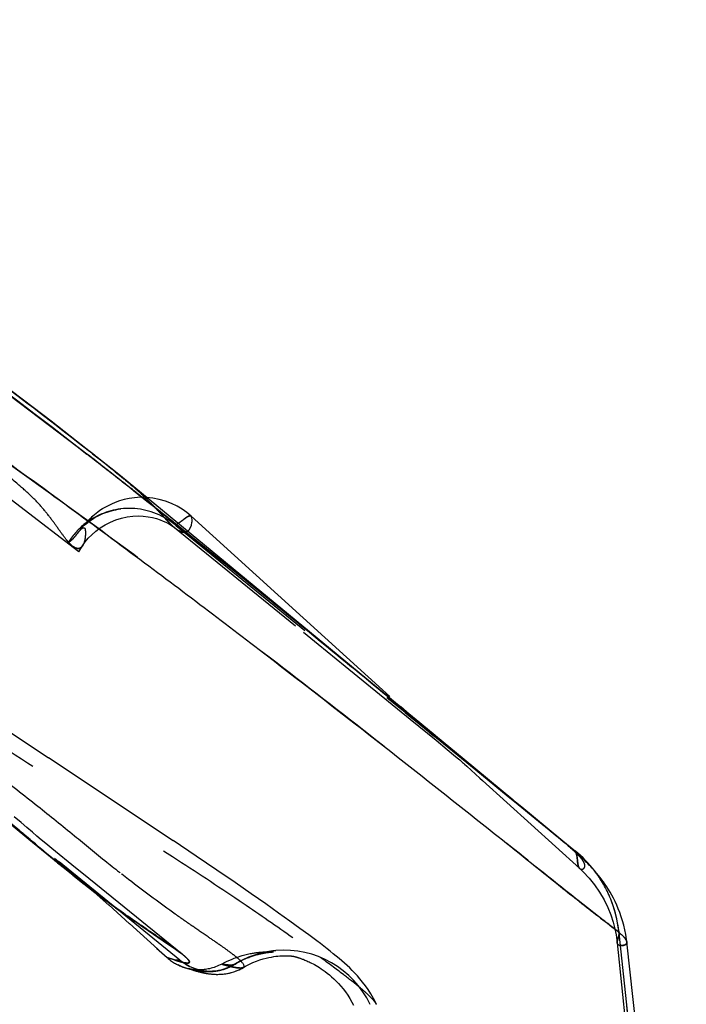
# Model space of a CAD drawing. Header units: millimetres. Extents: x 293 to 707, y 202 to 741.
# Tile 13 of 15: x 676 to 704, y 490 to 531. Entities that reach past the tile are written whole.
import ezdxf

# ---------------------------------------------------------------- set-up
doc = ezdxf.new("R2010")
doc.units = ezdxf.units.MM
doc.header["$LTSCALE"] = 65.185185
doc.linetypes.add('HIDDEN', pattern=[0.2, 0.1, -0.1])
doc.layers.add('KONST.EL_MIT_GEO', color=7, linetype='CONTINUOUS')

msp = doc.modelspace()

# ---------------------------------------------------------------- linework, layer by layer
at = {"layer": 'KONST.EL_MIT_GEO', "color": 7, "linetype": 'Continuous'}
for p, q in [((676.022, 515.415), (674.773, 516.354)), ((677.175, 514.533), (676.022, 515.415)), ((678.241, 513.705), (677.175, 514.533)), ((678.776, 513.283), (678.805, 513.261)), ((679.649, 512.4), (678.673, 513.159)), ((681.04, 511.306), (679.649, 512.4)), ((694.467, 500.367), (680.075, 512.245)), ((680.141, 512.014), (680.167, 511.994)), ((682.375, 510.247), (681.04, 511.306)), ((681.174, 511.344), (681.166, 511.344)), ((681.705, 511.264), (681.437, 511.316)), ((683.036, 510.558), (682.858, 510.707)), ((691.355, 503.016), (683.036, 510.558)), ((684.273, 508.724), (682.375, 510.247)), ((686.612, 506.827), (684.273, 508.724)), ((690.193, 503.894), (686.612, 506.827)), ((692.326, 502.136), (691.802, 502.611)), ((696.508, 498.677), (694.467, 500.367)), ((694.972, 499.949), (696.508, 498.677)), ((696.508, 498.677), (696.877, 498.372)), ((698.514, 497.02), (696.877, 498.372)), ((697.581, 497.791), (699.12, 496.535)), ((698.744, 496.827), (698.514, 497.02)), ((698.883, 496.71), (698.744, 496.827)), ((699.142, 496.486), (699.12, 496.535)), ((703.744, 470.753), (701.273, 492.735))]:
    msp.add_line(p, q, dxfattribs=at)
at = {"layer": 'KONST.EL_MIT_GEO', "color": 8, "linetype": 'HIDDEN'}
for p, q in [((678.782, 513.279), (678.773, 513.286)), ((678.802, 513.263), (678.782, 513.279)), ((678.708, 513.132), (678.701, 513.137)), ((679.649, 512.4), (679.536, 512.487)), ((680.788, 511.503), (681.04, 511.306)), ((679.795, 510.811), (679.888, 510.831)), ((679.888, 510.831), (679.989, 510.848)), ((679.982, 510.847), (680.089, 510.862)), ((680.076, 510.86), (680.089, 510.862)), ((681.524, 510.922), (681.52, 510.926)), ((681.52, 510.926), (681.524, 510.923)), ((678.869, 510.516), (678.819, 510.469)), ((679.341, 510.668), (679.428, 510.702)), ((679.428, 510.702), (679.517, 510.733)), ((679.517, 510.733), (679.608, 510.762)), ((683.03, 510.562), (683.036, 510.558)), ((683.036, 510.558), (683.048, 510.543)), ((678.406, 510.018), (678.406, 510.018)), ((678.409, 510.022), (678.408, 510.02)), ((678.48, 510.106), (678.409, 510.022)), ((678.499, 510.129), (678.48, 510.106)), ((682.293, 510.306), (682.375, 510.247)), ((682.339, 510.079), (687.734, 505.706)), ((682.405, 510.221), (682.348, 510.209)), ((682.348, 510.209), (682.354, 510.21)), ((682.348, 510.209), (682.407, 510.161)), ((682.354, 510.21), (682.405, 510.221)), ((682.375, 510.247), (682.369, 510.252)), ((682.407, 510.221), (682.377, 510.245)), ((682.435, 510.199), (682.407, 510.221)), ((682.407, 510.161), (682.744, 509.886)), ((682.44, 510.195), (682.435, 510.199)), ((682.818, 509.892), (682.44, 510.195)), ((682.744, 509.886), (691.227, 502.972)), ((677.876, 509.425), (677.912, 509.482)), ((678.33, 509.072), (678.493, 509.32)), ((683.762, 509.129), (684.273, 508.724)), ((684.273, 508.724), (684.267, 508.729)), ((688.222, 505.512), (685.341, 507.853)), ((686.612, 506.827), (686.607, 506.831)), ((687.734, 505.706), (688.358, 505.199)), ((688.358, 505.199), (689.482, 504.286)), ((689.482, 504.286), (692.21, 502.064)), ((691.319, 502.967), (690.722, 503.459)), ((691.227, 502.972), (691.282, 502.927)), ((692.025, 502.385), (691.319, 502.967)), ((691.282, 502.927), (691.992, 502.348)), ((691.992, 502.348), (692.587, 501.861)), ((692.001, 502.341), (692.322, 502.079)), ((692.034, 502.378), (692.025, 502.385)), ((692.126, 502.302), (692.034, 502.378)), ((692.319, 502.142), (692.126, 502.302)), ((692.33, 502.134), (692.319, 502.142)), ((692.326, 502.136), (692.958, 501.566)), ((692.353, 502.114), (692.33, 502.134)), ((692.21, 502.064), (693.289, 501.178)), ((692.322, 502.079), (692.34, 502.064)), ((692.34, 502.064), (692.358, 502.049)), ((692.373, 502.098), (692.353, 502.114)), ((692.358, 502.049), (693.024, 501.506)), ((693.248, 501.375), (692.373, 502.098)), ((692.587, 501.861), (692.841, 501.651)), ((677.066, 500.433), (675.465, 501.502)), ((692.841, 501.651), (692.995, 501.523)), ((693.156, 501.388), (692.859, 501.655)), ((692.995, 501.523), (693.104, 501.431)), ((693.024, 501.506), (693.222, 501.345)), ((693.104, 501.431), (693.167, 501.377)), ((693.207, 501.343), (693.156, 501.388)), ((693.167, 501.377), (693.201, 501.348)), ((693.201, 501.348), (693.214, 501.337)), ((693.215, 501.336), (693.207, 501.343)), ((693.222, 501.345), (694.954, 499.933)), ((693.259, 501.366), (693.248, 501.375)), ((693.289, 501.178), (693.753, 500.793)), ((693.753, 500.793), (694.018, 500.572)), ((694.018, 500.572), (694.177, 500.438)), ((682.568, 491.965), (672.207, 500.403)), ((682.286, 496.973), (677.06, 500.437)), ((694.177, 500.438), (694.278, 500.351)), ((694.278, 500.351), (694.351, 500.288)), ((694.351, 500.288), (694.397, 500.248)), ((694.397, 500.248), (694.432, 500.218)), ((694.432, 500.218), (694.473, 500.181)), ((694.473, 500.181), (694.578, 500.087)), ((694.578, 500.087), (694.942, 499.759)), ((694.942, 499.759), (695.125, 499.594)), ((694.954, 499.933), (696.308, 498.829)), ((695.779, 499.281), (694.972, 499.949)), ((695.125, 499.594), (695.239, 499.491)), ((695.239, 499.491), (699.303, 495.807)), ((696.505, 498.68), (695.779, 499.281)), ((696.308, 498.829), (696.502, 498.67)), ((674.421, 498.531), (676.246, 497.039)), ((696.502, 498.67), (696.874, 498.368)), ((696.51, 498.676), (696.505, 498.68)), ((696.597, 498.604), (696.51, 498.676)), ((696.664, 498.548), (696.597, 498.604)), ((696.875, 498.374), (696.664, 498.548)), ((696.874, 498.368), (697.115, 498.171)), ((696.878, 498.372), (696.875, 498.374)), ((696.914, 498.342), (696.875, 498.374)), ((696.943, 498.317), (696.914, 498.342)), ((697.186, 498.117), (696.943, 498.317)), ((697.07, 498.213), (696.944, 498.317)), ((697.115, 498.171), (697.581, 497.791)), ((697.221, 498.088), (697.186, 498.117)), ((697.468, 497.884), (697.221, 498.088)), ((675.92, 497.727), (675.631, 497.978)), ((676.159, 497.521), (675.92, 497.727)), ((697.513, 497.847), (697.468, 497.884)), ((697.537, 497.827), (697.51, 497.849)), ((697.584, 497.788), (697.513, 497.847)), ((697.717, 497.678), (697.584, 497.788)), ((676.39, 497.324), (676.159, 497.521)), ((676.58, 497.163), (676.39, 497.324)), ((676.205, 497.098), (676.312, 497.008)), ((676.246, 497.039), (677.681, 495.859)), ((676.762, 497.01), (676.58, 497.163)), ((676.953, 496.852), (676.762, 497.01)), ((677.207, 496.643), (676.953, 496.852)), ((683.251, 496.325), (682.282, 496.975)), ((678.203, 495.833), (677.207, 496.643)), ((699.12, 496.535), (699.124, 496.527)), ((699.124, 496.527), (699.142, 496.486)), ((699.142, 496.486), (699.15, 496.465)), ((699.15, 496.465), (699.142, 496.486)), ((677.311, 496.243), (677.741, 495.888)), ((677.504, 496.005), (677.554, 495.964)), ((677.601, 495.925), (677.526, 495.988)), ((677.554, 495.964), (677.598, 495.928)), ((684.11, 495.742), (683.251, 496.325)), ((677.599, 495.927), (678.093, 495.524)), ((677.681, 495.859), (677.601, 495.925)), ((677.602, 495.925), (677.635, 495.897)), ((677.635, 495.897), (677.681, 495.859)), ((677.681, 495.859), (677.717, 495.83)), ((677.717, 495.83), (677.73, 495.819)), ((677.741, 495.888), (677.963, 495.704)), ((677.963, 495.704), (677.971, 495.697)), ((677.971, 495.697), (678.001, 495.672)), ((678.002, 495.671), (678.008, 495.666)), ((678.008, 495.666), (678.015, 495.66)), ((678.015, 495.66), (678.031, 495.647)), ((678.031, 495.647), (678.037, 495.641)), ((678.037, 495.641), (678.053, 495.628)), ((678.053, 495.628), (678.167, 495.532)), ((678.072, 495.541), (678.115, 495.506)), ((678.091, 495.526), (678.555, 495.157)), ((678.169, 495.531), (678.268, 495.446)), ((678.53, 495.568), (678.203, 495.833)), ((682.676, 492.211), (678.53, 495.568)), ((684.874, 495.218), (684.11, 495.742)), ((699.286, 495.825), (699.303, 495.807)), ((699.303, 495.807), (699.303, 495.807)), ((699.303, 495.807), (699.307, 495.803)), ((699.307, 495.803), (699.303, 495.807)), ((678.266, 495.448), (678.368, 495.36)), ((678.365, 495.362), (678.491, 495.253)), ((678.491, 495.253), (678.677, 495.09)), ((678.549, 495.162), (679.012, 494.806)), ((685.553, 494.746), (684.874, 495.218)), ((678.677, 495.09), (678.984, 494.818)), ((678.981, 494.822), (679.595, 494.274)), ((679.006, 494.81), (679.456, 494.474)), ((686.157, 494.323), (685.553, 494.746)), ((679.449, 494.478), (679.882, 494.162)), ((686.694, 493.944), (686.157, 494.323)), ((700.599, 494.526), (700.599, 494.526)), ((700.65, 494.393), (700.599, 494.526)), ((679.587, 494.281), (680.459, 493.497)), ((679.882, 494.162), (680.288, 493.872)), ((687.169, 493.604), (686.694, 493.944)), ((680.451, 493.504), (681.64, 492.431)), ((680.662, 493.61), (681.016, 493.365)), ((687.59, 493.299), (687.169, 493.604)), ((681.011, 493.367), (682.095, 492.629)), ((700.937, 493.212), (700.908, 493.412)), ((700.933, 493.181), (700.94, 493.111)), ((700.933, 493.181), (700.935, 493.174)), ((700.948, 493.112), (700.933, 493.181)), ((700.936, 493.171), (700.94, 493.156)), ((700.948, 493.112), (700.937, 493.212)), ((700.94, 493.156), (700.943, 493.147)), ((700.94, 493.111), (700.982, 492.711)), ((700.946, 493.128), (700.948, 493.112)), ((703.315, 470.625), (700.948, 493.112)), ((701.191, 493.241), (701.191, 493.242)), ((700.875, 492.7), (703.135, 470.667)), ((700.982, 492.711), (703.259, 470.996)), ((701.273, 492.735), (701.273, 492.739)), ((681.587, 492.479), (682.034, 492.075)), ((682.636, 492.243), (682.67, 492.216)), ((686.099, 492.302), (686.061, 492.3)), ((686.133, 492.304), (686.099, 492.302)), ((686.165, 492.306), (686.133, 492.304)), ((686.196, 492.307), (686.165, 492.306)), ((686.237, 492.309), (686.196, 492.307)), ((686.275, 492.31), (686.237, 492.309)), ((686.32, 492.311), (686.275, 492.31)), ((686.387, 492.312), (686.32, 492.311)), ((686.463, 492.314), (686.387, 492.312)), ((686.44, 492.312), (686.457, 492.313)), ((686.476, 492.314), (686.467, 492.314)), ((686.475, 492.314), (686.478, 492.314)), ((686.479, 492.314), (686.48, 492.314)), ((686.48, 492.314), (686.479, 492.314)), ((700.994, 492.584), (701.003, 492.583)), ((682.027, 492.081), (682.39, 491.964)), ((682.338, 491.981), (682.027, 492.081)), ((682.337, 491.982), (682.027, 492.081)), ((682.027, 492.081), (682.032, 492.078)), ((682.032, 492.078), (682.337, 491.981)), ((682.368, 491.971), (682.337, 491.982)), ((682.568, 491.965), (682.338, 491.981)), ((682.672, 492.215), (682.676, 492.211)), ((682.676, 492.211), (682.688, 492.202)), ((682.719, 491.87), (682.681, 491.879)), ((682.786, 491.81), (682.686, 491.875)), ((682.688, 492.202), (682.701, 492.191)), ((682.768, 491.861), (682.719, 491.87)), ((685.451, 492.088), (685.498, 492.106)), ((685.473, 491.798), (685.625, 491.867)), ((685.498, 492.106), (685.544, 492.123)), ((685.773, 491.927), (685.914, 491.978)), ((686.291, 492.081), (686.399, 492.102)), ((686.588, 492.131), (686.67, 492.141)), ((687.318, 492.133), (687.32, 492.132)), ((687.322, 492.132), (687.324, 492.132)), ((687.325, 492.131), (687.326, 492.131)), ((687.327, 492.131), (687.328, 492.131)), ((687.328, 492.131), (687.329, 492.131)), ((687.329, 492.13), (687.33, 492.13)), ((687.33, 492.13), (687.33, 492.13)), ((687.33, 492.13), (687.331, 492.13)), ((687.331, 492.13), (687.332, 492.13)), ((687.333, 492.129), (687.336, 492.129)), ((687.338, 492.128), (687.346, 492.126)), ((687.346, 492.126), (687.357, 492.124)), ((687.357, 492.124), (687.371, 492.12)), ((687.371, 492.12), (687.388, 492.115)), ((682.553, 491.738), (682.485, 491.77)), ((682.485, 491.77), (682.492, 491.766)), ((682.541, 491.743), (682.564, 491.733)), ((682.603, 491.716), (682.62, 491.71)), ((682.701, 491.679), (682.717, 491.673)), ((682.713, 491.674), (682.727, 491.67)), ((682.727, 491.67), (682.741, 491.665)), ((682.752, 491.661), (682.761, 491.658)), ((682.764, 491.657), (682.78, 491.652)), ((682.885, 491.753), (682.781, 491.813)), ((682.789, 491.65), (683.033, 491.576)), ((682.975, 491.708), (682.879, 491.757)), ((682.894, 491.621), (682.943, 491.609)), ((682.899, 491.62), (682.895, 491.621)), ((682.907, 491.618), (682.902, 491.619)), ((682.915, 491.616), (682.909, 491.618)), ((682.925, 491.614), (682.918, 491.615)), ((682.934, 491.612), (682.925, 491.614)), ((682.944, 491.61), (682.935, 491.612)), ((682.943, 491.609), (682.982, 491.6)), ((682.955, 491.607), (682.946, 491.609)), ((682.965, 491.605), (682.955, 491.607)), ((682.977, 491.603), (682.965, 491.605)), ((682.969, 491.711), (682.975, 491.708)), ((682.989, 491.6), (682.977, 491.603)), ((682.982, 491.6), (683.011, 491.593)), ((683, 491.598), (682.984, 491.601)), ((682.99, 491.589), (683.132, 491.547)), ((683.013, 491.592), (683.047, 491.584)), ((683.047, 491.584), (683.075, 491.578)), ((683.078, 491.577), (683.103, 491.571)), ((683.102, 491.556), (683.164, 491.537)), ((683.103, 491.571), (683.128, 491.566)), ((683.128, 491.566), (683.151, 491.561)), ((683.146, 491.543), (683.21, 491.524)), ((683.151, 491.561), (683.178, 491.555)), ((683.176, 491.556), (683.197, 491.551)), ((683.187, 491.531), (683.223, 491.521)), ((683.197, 491.551), (683.215, 491.548)), ((683.215, 491.548), (683.234, 491.544)), ((683.223, 491.521), (683.261, 491.51)), ((683.234, 491.544), (683.247, 491.542)), ((683.247, 491.542), (683.27, 491.538)), ((683.252, 491.513), (683.287, 491.503)), ((683.261, 491.539), (683.283, 491.535)), ((683.283, 491.535), (683.299, 491.533)), ((683.283, 491.504), (683.315, 491.496)), ((683.299, 491.533), (683.315, 491.53)), ((683.315, 491.53), (683.331, 491.527)), ((683.315, 491.496), (683.349, 491.487)), ((683.331, 491.527), (683.35, 491.524)), ((683.344, 491.488), (683.374, 491.481)), ((683.35, 491.524), (683.369, 491.521)), ((683.364, 491.522), (683.381, 491.52)), ((683.374, 491.481), (683.397, 491.475)), ((683.381, 491.52), (683.399, 491.517)), ((683.389, 491.477), (683.421, 491.469)), ((683.399, 491.517), (683.419, 491.514)), ((683.419, 491.514), (683.437, 491.512)), ((683.421, 491.469), (683.454, 491.461)), ((683.429, 491.513), (683.45, 491.511)), ((683.45, 491.511), (683.467, 491.509)), ((683.45, 491.462), (683.478, 491.456)), ((683.461, 491.509), (683.483, 491.507)), ((683.471, 491.458), (683.507, 491.45)), ((683.477, 491.508), (683.499, 491.505)), ((683.492, 491.453), (683.525, 491.446)), ((683.494, 491.506), (683.517, 491.503)), ((683.51, 491.504), (683.529, 491.502)), ((683.525, 491.446), (683.544, 491.442)), ((683.538, 491.443), (683.563, 491.438)), ((683.554, 491.44), (683.583, 491.434)), ((683.57, 491.436), (683.603, 491.43)), ((683.593, 491.497), (683.611, 491.496)), ((683.607, 491.496), (683.626, 491.495)), ((683.621, 491.496), (683.641, 491.495)), ((683.622, 491.426), (683.64, 491.423)), ((683.635, 491.495), (683.657, 491.494)), ((683.646, 491.422), (683.678, 491.416)), ((683.65, 491.494), (683.665, 491.494)), ((683.657, 491.494), (683.681, 491.493)), ((683.668, 491.418), (683.698, 491.413)), ((683.674, 491.493), (683.698, 491.493)), ((683.691, 491.493), (683.715, 491.492)), ((683.692, 491.414), (683.716, 491.41)), ((683.709, 491.492), (683.732, 491.492)), ((683.719, 491.41), (683.74, 491.406)), ((683.728, 491.492), (683.748, 491.492)), ((683.741, 491.406), (683.768, 491.402)), ((683.762, 491.403), (683.795, 491.399)), ((683.829, 491.494), (683.857, 491.495)), ((683.851, 491.494), (683.88, 491.496)), ((683.88, 491.496), (683.904, 491.497)), ((683.921, 491.499), (683.953, 491.501)), ((683.945, 491.501), (683.978, 491.504)), ((683.97, 491.503), (684.004, 491.506)), ((684.326, 491.808), (684.316, 491.802)), ((684.66, 491.712), (684.325, 491.807)), ((684.681, 491.707), (684.66, 491.712)), ((684.689, 491.705), (684.681, 491.707)), ((684.725, 491.723), (684.76, 491.741)), ((684.756, 491.739), (684.79, 491.758)), ((684.786, 491.755), (684.82, 491.775)), ((684.817, 491.772), (684.856, 491.796)), ((684.851, 491.793), (684.875, 491.807)), ((684.857, 491.796), (684.862, 491.799)), ((684.862, 491.799), (684.867, 491.803)), ((684.923, 491.52), (685.045, 491.571)), ((685.045, 491.571), (685.166, 491.632)), ((685.223, 491.664), (685.223, 491.664)), ((685.318, 491.717), (685.473, 491.797)), ((683.785, 491.4), (683.809, 491.397)), ((683.795, 491.399), (683.834, 491.394)), ((683.824, 491.395), (683.859, 491.391)), ((689.769, 490.218), (689.84, 490.085))]:
    msp.add_line(p, q, dxfattribs=at)
at = {"layer": 'KONST.EL_MIT_GEO', "color": 7, "linetype": 'Continuous'}
for points in [[(680.075, 512.245), (679.677, 512.566), (678.241, 513.705)], [(682.858, 510.707), (682.663, 510.848), (682.446, 510.978), (682.211, 511.093), (681.964, 511.189), (681.704, 511.264), (681.436, 511.316), (681.173, 511.344), (681.166, 511.344)], [(701.273, 492.735), (701.26, 492.842), (701.229, 493.046), (701.191, 493.241), (701.147, 493.431), (701.096, 493.615), (701.04, 493.791), (700.981, 493.959), (700.918, 494.121), (700.852, 494.275), (700.784, 494.422), (700.714, 494.561), (700.643, 494.693), (700.573, 494.816), (700.503, 494.93), (700.433, 495.04), (700.363, 495.144), (700.293, 495.243), (700.223, 495.338), (700.154, 495.43), (700.085, 495.517), (700.017, 495.599), (699.951, 495.677), (699.887, 495.75), (699.824, 495.82), (699.762, 495.888), (699.7, 495.952), (699.639, 496.015), (699.578, 496.077), (699.517, 496.137), (699.456, 496.196), (699.395, 496.254), (699.333, 496.312), (699.27, 496.37), (699.208, 496.426), (699.144, 496.483), (699.08, 496.539), (699.016, 496.596), (698.883, 496.71)]]:
    msp.add_lwpolyline(points, dxfattribs=at)
at = {"layer": 'KONST.EL_MIT_GEO', "color": 8, "linetype": 'HIDDEN'}
for points in [[(681.166, 511.344), (680.918, 511.349), (680.67, 511.334), (680.439, 511.301), (680.228, 511.255), (680.033, 511.198), (679.856, 511.135), (679.698, 511.067), (679.557, 510.998), (679.431, 510.929), (679.319, 510.861)], [(680.033, 511.198), (679.856, 511.135), (679.699, 511.067)], [(681.166, 511.344), (680.918, 511.349), (680.671, 511.334), (680.44, 511.301)], [(679.32, 510.861), (679.221, 510.795), (679.133, 510.733), (679.055, 510.673), (678.987, 510.618), (678.925, 510.565), (678.869, 510.516)], [(679.608, 510.762), (679.701, 510.788), (679.795, 510.811)], [(678.406, 510.018), (678.41, 510.023), (678.419, 510.032), (678.433, 510.048), (678.456, 510.073), (678.487, 510.105), (678.522, 510.139), (678.562, 510.177), (678.606, 510.217), (678.655, 510.258), (678.706, 510.299), (678.761, 510.341), (678.82, 510.384), (678.883, 510.426), (678.95, 510.469), (679.02, 510.511), (679.096, 510.552), (679.175, 510.593), (679.257, 510.631), (679.341, 510.668)], [(678.493, 509.32), (678.606, 509.479), (678.733, 509.632), (678.88, 509.785), (679.047, 509.932), (679.231, 510.071), (679.436, 510.199), (679.659, 510.314), (679.889, 510.407), (680.123, 510.479)], [(678.819, 510.47), (678.774, 510.426), (678.732, 510.384), (678.694, 510.345), (678.658, 510.308), (678.626, 510.273), (678.596, 510.24), (678.569, 510.209), (678.543, 510.18), (678.52, 510.154), (678.499, 510.129)], [(680.123, 510.479), (680.36, 510.529), (680.593, 510.559), (680.817, 510.568), (681.032, 510.56), (681.233, 510.537), (681.417, 510.503), (681.585, 510.459), (681.736, 510.409), (681.869, 510.356), (681.984, 510.303), (682.084, 510.25), (682.169, 510.199), (682.239, 510.153), (682.296, 510.112), (682.34, 510.078)], [(699.303, 495.807), (699.453, 495.665), (699.696, 495.408), (699.921, 495.13), (700.135, 494.821), (700.326, 494.494), (700.481, 494.178)], [(700.794, 493.943), (700.748, 494.101), (700.7, 494.251), (700.65, 494.393)], [(679.876, 494.167), (680.282, 493.876), (680.667, 493.606)], [(700.481, 494.178), (700.605, 493.871), (700.705, 493.565), (700.779, 493.282), (700.829, 493.031), (700.863, 492.802), (700.875, 492.699)], [(700.908, 493.412), (700.874, 493.599), (700.836, 493.776), (700.794, 493.943)], [(690.795, 490.118), (690.78, 490.149), (690.67, 490.366), (690.557, 490.564), (690.442, 490.742), (690.329, 490.902), (690.216, 491.05), (690.105, 491.185), (689.997, 491.309), (689.889, 491.427), (689.781, 491.538), (689.673, 491.644), (689.565, 491.746), (689.454, 491.847), (689.342, 491.946), (689.227, 492.044), (689.11, 492.142), (688.989, 492.241), (688.863, 492.342), (688.732, 492.445), (688.595, 492.551), (688.45, 492.662), (688.297, 492.778), (688.135, 492.899), (687.964, 493.026), (687.59, 493.299)], [(682.095, 492.629), (682.281, 492.5), (682.433, 492.394)], [(682.433, 492.393), (682.552, 492.307), (682.636, 492.243)], [(685.716, 492.265), (685.678, 492.26), (685.639, 492.254), (685.597, 492.247), (685.553, 492.239), (685.505, 492.23), (685.456, 492.22), (685.402, 492.209), (685.346, 492.196), (685.286, 492.182), (685.222, 492.165), (685.153, 492.146)], [(685.999, 492.296), (685.977, 492.294), (685.953, 492.292), (685.928, 492.29), (685.902, 492.287), (685.875, 492.285), (685.846, 492.282), (685.816, 492.278), (685.784, 492.274), (685.751, 492.27), (685.716, 492.265)], [(685.761, 492.192), (685.801, 492.203), (685.841, 492.213), (685.88, 492.223), (685.918, 492.232), (685.955, 492.241), (685.991, 492.249), (686.026, 492.256), (686.06, 492.263), (686.094, 492.269), (686.126, 492.274), (686.158, 492.28), (686.189, 492.284), (686.218, 492.289), (686.247, 492.293), (686.276, 492.296), (686.303, 492.3), (686.328, 492.302), (686.35, 492.305), (686.37, 492.307), (686.388, 492.308), (686.404, 492.309), (686.418, 492.31), (686.43, 492.311), (686.44, 492.312)], [(686.061, 492.3), (686.041, 492.299), (685.999, 492.296)], [(686.457, 492.313), (686.468, 492.314), (686.472, 492.314)], [(682.034, 492.075), (682.081, 492.034), (682.126, 491.997), (682.171, 491.962), (682.216, 491.93), (682.259, 491.9), (682.302, 491.872), (682.342, 491.847)], [(682.342, 491.847), (682.382, 491.824), (682.419, 491.804), (682.453, 491.786), (682.485, 491.77), (682.515, 491.755)], [(682.689, 491.873), (682.597, 491.941), (682.568, 491.965)], [(685.153, 492.146), (685.08, 492.125), (685.002, 492.1), (684.918, 492.072), (684.83, 492.04), (684.736, 492.003), (684.636, 491.96), (684.531, 491.913), (684.421, 491.858), (684.326, 491.808)], [(684.875, 491.807), (684.931, 491.84), (684.987, 491.872)], [(684.987, 491.872), (685.043, 491.902), (685.097, 491.93)], [(685.097, 491.93), (685.15, 491.957), (685.203, 491.982), (685.254, 492.006), (685.305, 492.028), (685.355, 492.05), (685.403, 492.07), (685.451, 492.088)], [(685.544, 492.123), (685.589, 492.138), (685.633, 492.153)], [(685.625, 491.867), (685.773, 491.927), (685.914, 491.978), (686.048, 492.019), (686.174, 492.053), (686.291, 492.081), (686.399, 492.102), (686.498, 492.119), (686.588, 492.131), (686.67, 492.141), (686.743, 492.147), (686.809, 492.152), (686.868, 492.155), (686.92, 492.156), (686.966, 492.157), (687.008, 492.157), (687.044, 492.156), (687.077, 492.155), (687.106, 492.154), (687.131, 492.153), (687.154, 492.151), (687.175, 492.15), (687.193, 492.148), (687.209, 492.147), (687.224, 492.145), (687.237, 492.144), (687.249, 492.143), (687.259, 492.141), (687.268, 492.14), (687.276, 492.139), (687.284, 492.138), (687.29, 492.137), (687.296, 492.136), (687.301, 492.136), (687.305, 492.135), (687.309, 492.134), (687.313, 492.134), (687.315, 492.133)], [(685.633, 492.153), (685.677, 492.167), (685.719, 492.18), (685.761, 492.192)], [(686.743, 492.147), (686.809, 492.152), (686.868, 492.155), (686.92, 492.156)], [(687.388, 492.115), (687.409, 492.11), (687.421, 492.106), (687.433, 492.103), (687.447, 492.099), (687.462, 492.094), (687.479, 492.089), (687.496, 492.084), (687.515, 492.078), (687.535, 492.072), (687.557, 492.065), (687.58, 492.057), (687.605, 492.048), (687.632, 492.039), (687.66, 492.028), (687.691, 492.017), (687.724, 492.005), (687.759, 491.991), (687.797, 491.976), (687.837, 491.959), (687.88, 491.941), (687.925, 491.92), (687.974, 491.898), (688.026, 491.873), (688.081, 491.846), (688.14, 491.816), (688.202, 491.782), (688.267, 491.745), (688.336, 491.705), (688.409, 491.66), (688.485, 491.611), (688.565, 491.556), (688.648, 491.496), (688.735, 491.43), (688.825, 491.358), (688.918, 491.278), (689.013, 491.191), (689.11, 491.096), (689.207, 490.994), (689.305, 490.884), (689.402, 490.767), (689.498, 490.642), (689.592, 490.508), (689.682, 490.367), (689.769, 490.218)], [(682.831, 491.638), (682.659, 491.694), (682.545, 491.742)], [(682.553, 491.738), (682.609, 491.714), (682.637, 491.702), (682.66, 491.694), (682.679, 491.687), (682.695, 491.681), (682.707, 491.677)], [(684.326, 491.808), (684.316, 491.803), (684.253, 491.77), (684.189, 491.74), (684.125, 491.713), (684.062, 491.688), (683.998, 491.666), (683.935, 491.646), (683.873, 491.629), (683.811, 491.614), (683.751, 491.601), (683.691, 491.59), (683.633, 491.582), (683.577, 491.575), (683.523, 491.57), (683.472, 491.567), (683.423, 491.565), (683.376, 491.564), (683.332, 491.564), (683.291, 491.566), (683.254, 491.567), (683.219, 491.57), (683.188, 491.572), (683.16, 491.575), (683.135, 491.578), (683.112, 491.581), (683.092, 491.583), (683.074, 491.586), (683.058, 491.588), (683.044, 491.591), (683.031, 491.593), (683.02, 491.595), (683.009, 491.597), (683, 491.598)], [(683.533, 491.502), (683.545, 491.501), (683.558, 491.5), (683.571, 491.499), (683.584, 491.498), (683.597, 491.497)], [(683.603, 491.43), (683.624, 491.426), (683.659, 491.42)], [(683.75, 491.492), (683.769, 491.492), (683.788, 491.493)], [(683.79, 491.492), (683.812, 491.493), (683.834, 491.494)], [(683.855, 491.392), (683.888, 491.388), (683.922, 491.385), (683.96, 491.382), (684, 491.38), (684.042, 491.378), (684.089, 491.376), (684.138, 491.376), (684.191, 491.377), (684.25, 491.379), (684.312, 491.383), (684.38, 491.389), (684.454, 491.398), (684.534, 491.411), (684.621, 491.428), (684.716, 491.452), (684.819, 491.483), (684.929, 491.522)], [(683.874, 491.496), (683.897, 491.497), (683.928, 491.499)], [(683.995, 491.506), (684.02, 491.508), (684.046, 491.512), (684.073, 491.516), (684.099, 491.52), (684.127, 491.524), (684.154, 491.529), (684.182, 491.534), (684.21, 491.54), (684.239, 491.547), (684.268, 491.553), (684.297, 491.561), (684.327, 491.569), (684.357, 491.577), (684.386, 491.586), (684.417, 491.595), (684.447, 491.605), (684.478, 491.616), (684.508, 491.627), (684.539, 491.639), (684.57, 491.652), (684.601, 491.665), (684.633, 491.678)], [(684.004, 491.506), (684.03, 491.51), (684.056, 491.513), (684.083, 491.517), (684.111, 491.521), (684.139, 491.526), (684.167, 491.531), (684.195, 491.537), (684.224, 491.543), (684.253, 491.55), (684.282, 491.557), (684.312, 491.565), (684.342, 491.573), (684.372, 491.581), (684.402, 491.591), (684.432, 491.6), (684.462, 491.611), (684.492, 491.621), (684.523, 491.633), (684.553, 491.645), (684.583, 491.657), (684.613, 491.67), (684.643, 491.683), (684.673, 491.697), (684.702, 491.711)], [(684.305, 491.382), (684.362, 491.387), (684.422, 491.394), (684.488, 491.403), (684.561, 491.416), (684.639, 491.432), (684.726, 491.454)], [(684.633, 491.678), (684.664, 491.693), (684.694, 491.707), (684.731, 491.726)], [(684.869, 491.806), (684.868, 491.804), (684.861, 491.799), (684.857, 491.796)], [(685.036, 491.567), (685.158, 491.627), (685.318, 491.717)], [(683.914, 491.386), (683.944, 491.383), (683.975, 491.381), (684.008, 491.379)], [(684.079, 491.377), (684.118, 491.376), (684.16, 491.376), (684.205, 491.377)]]:
    msp.add_lwpolyline(points, dxfattribs=at)
for centre, radius, start, end in [((500, 279.75), 290.5, 52.12998, 127.87065), ((496.784, 278.278), 297.073, 51.88754, 52.23765), ((658.413, 485.643), 34.306, 50.5263, 50.8704), ((664.101, 492.551), 25.358, 50.3067, 50.4467), ((480.893, 258.022), 322.819, 51.69562, 51.88141), ((680.454, 507.877), 3.008, 97.2088, 128.0525), ((680.451, 507.881), 3.003, 60.9853, 96.939), ((446.21, 214.227), 378.684, 51.41667, 51.58212), ((680.452, 507.886), 2.999, 50.7823, 60.9321), ((680.442, 507.893), 2.988, 128.0274, 147.8734), ((539.652, 334.979), 211.966, 49.89247, 50.01405), ((706.676, 531.058), 45.603, 230.5997, 230.7181), ((704.364, 528.228), 41.949, 230.7159, 231.1889), ((695.963, 492.663), 4.996, 21.8967, 37.7116), ((702.801, 526.286), 39.456, 231.2698, 231.9073), ((702.539, 525.953), 39.033, 231.9088, 232.7276), ((704.283, 528.255), 41.921, 232.7367, 234.1136), ((695.941, 492.656), 5.019, 6.0097, 21.8813), ((700.629, 493.079), 0.321, 8.7516, 12.2514), ((686.942, 488.349), 4.035, 95.1616, 98.0493), ((686.936, 488.401), 3.983, 25.4894, 95.1389), ((684.438, 498.245), 6.606, 251.7344, 252.8605), ((683.831, 493.516), 2, 230.841, 244.4794), ((686.949, 488.385), 4.004, 118.4094, 121.2935), ((683.831, 493.516), 2, 244.68, 301.2917), ((685.618, 495.572), 3.977, 256.4969, 257.8734)]:
    msp.add_arc(centre, radius, start, end, dxfattribs=at)
at = {"layer": 'KONST.EL_MIT_GEO', "color": 7, "linetype": 'Continuous'}
for centre, radius, start, end in [((498.182, 280.071), 294.799, 51.88582, 52.24065), ((696.003, 492.703), 4.94, 37.625, 50.867)]:
    msp.add_arc(centre, radius, start, end, dxfattribs=at)
at = {"layer": 'KONST.EL_MIT_GEO', "color": 8, "linetype": 'HIDDEN'}
for points, knots in [([(701.273, 492.735), (701.267, 492.793), (701.161, 492.947), (700.866, 493.206), (700.237, 493.684), (699.082, 494.586), (697.147, 496.136), (694.309, 498.409), (690.6, 501.329), (686.182, 504.759), (681.186, 508.56), (673.617, 514.108), (663.149, 521.244), (649.49, 529.593), (634.742, 537.61), (619.224, 545.068), (603.177, 551.821), (586.715, 557.681), (569.877, 562.489), (552.698, 566.142), (529.44, 569.551), (500.003, 571.166), (470.566, 569.552), (447.309, 566.143), (430.129, 562.49), (413.291, 557.683), (396.829, 551.823), (380.781, 545.071), (365.263, 537.613), (350.515, 529.596), (338.932, 522.517), (330.291, 516.772), (324.326, 512.6), (318.817, 508.563), (313.821, 504.761), (309.403, 501.33), (305.694, 498.411), (302.855, 496.138), (300.919, 494.589), (299.763, 493.686), (299.134, 493.207), (298.838, 492.943), (298.732, 492.786), (298.726, 492.727)], [0, 0, 0, 0, 0.000396, 0.001192, 0.002711, 0.005742, 0.011183, 0.019568, 0.030486, 0.043295, 0.057626, 0.073198, 0.107148, 0.143789, 0.182073, 0.221317, 0.260885, 0.300481, 0.340138, 0.379941, 0.419893, 0.499983, 0.580074, 0.620025, 0.659829, 0.699485, 0.739082, 0.77865, 0.817894, 0.856179, 0.892821, 0.910212, 0.926774, 0.942347, 0.956679, 0.969489, 0.980409, 0.988795, 0.994236, 0.997268, 0.998791, 0.999594, 1, 1, 1, 1]), ([(685.223, 491.664), (685.319, 491.72), (685.083, 491.976), (684.885, 492.137), (684.592, 492.362), (684.21, 492.628), (683.703, 492.975), (683.077, 493.403), (682, 494.152), (680.4, 495.33), (678.228, 497.13), (675.536, 499.291), (672.212, 501.813), (668.27, 504.724), (663.837, 507.998), (659.044, 511.495), (654.009, 515.059), (648.77, 518.55), (643.357, 521.902), (635.927, 526.207), (626.34, 531.249), (614.486, 536.776), (602.328, 541.805), (589.927, 546.312), (577.321, 550.26), (560.283, 554.721), (538.612, 558.753), (512.276, 561.144), (485.829, 561.055), (459.509, 558.488), (437.866, 554.309), (420.859, 549.729), (408.281, 545.7), (395.912, 541.114), (383.793, 536.014), (371.989, 530.415), (360.588, 524.311), (351.473, 518.762), (344.525, 514.039), (341.152, 511.624), (339.49, 510.419)], [0, 0, 0, 0, 0.000887, 0.001536, 0.002458, 0.003713, 0.005343, 0.007375, 0.009822, 0.015892, 0.023348, 0.032502, 0.043659, 0.056903, 0.071916, 0.087986, 0.104621, 0.121534, 0.138609, 0.155825, 0.190592, 0.22569, 0.260991, 0.296378, 0.331785, 0.367195, 0.437993, 0.508793, 0.579592, 0.650391, 0.72119, 0.756599, 0.792006, 0.827386, 0.862666, 0.897724, 0.932432, 0.966638, 0.98349, 1, 1, 1, 1]), ([(309.213, 490.125), (309.237, 490.175), (309.32, 490.29), (309.5, 490.477), (309.77, 490.719), (310.331, 491.177), (311.324, 491.924), (312.897, 493.059), (315.032, 494.538), (317.816, 496.364), (321.281, 498.587), (324.584, 500.728), (327.533, 502.704), (330.841, 504.995), (335.203, 508.127), (340.684, 512.077), (348.563, 517.55), (359.277, 524.069), (373.067, 531.222), (387.662, 537.803), (402.772, 543.852), (415.689, 548.289), (426.212, 551.386), (436.876, 554.149), (450.407, 556.946), (472.343, 560.076), (500.083, 561.559), (527.823, 560.061), (549.756, 556.918), (563.285, 554.112), (573.947, 551.342), (584.467, 548.239), (597.381, 543.794), (612.487, 537.74), (627.075, 531.153), (640.856, 523.995), (651.559, 517.47), (659.429, 511.996), (664.903, 508.05), (669.259, 504.924), (672.562, 502.64), (675.503, 500.672), (678.795, 498.538), (682.247, 496.324), (685.017, 494.506), (687.139, 493.033), (688.701, 491.904), (689.687, 491.162), (690.242, 490.708), (690.51, 490.469), (690.687, 490.284), (690.769, 490.171), (690.793, 490.122)], [0, 0, 0, 0, 0.000402, 0.001013, 0.001876, 0.00302, 0.006243, 0.010854, 0.017044, 0.025012, 0.034913, 0.046797, 0.053459, 0.060567, 0.075881, 0.09227, 0.10939, 0.145204, 0.182818, 0.221597, 0.26087, 0.300412, 0.320253, 0.340135, 0.380018, 0.420035, 0.500193, 0.58035, 0.620367, 0.660248, 0.680129, 0.699969, 0.739509, 0.778778, 0.81755, 0.855148, 0.890942, 0.908051, 0.924422, 0.93971, 0.946801, 0.953444, 0.965289, 0.975151, 0.983082, 0.989236, 0.993817, 0.997014, 0.998148, 0.999001, 0.999605, 1, 1, 1, 1]), ([(314.783, 491.663), (314.766, 491.672), (314.735, 491.716), (314.779, 491.813), (314.88, 491.932), (315.077, 492.109), (315.391, 492.35), (315.854, 492.674), (316.481, 493.101), (317.278, 493.648), (318.238, 494.327), (319.339, 495.148), (320.558, 496.122), (321.915, 497.241), (323.459, 498.486), (325.947, 500.431), (329.638, 503.183), (334.618, 506.86), (340.162, 510.927), (346.081, 515.136), (352.296, 519.246), (358.752, 523.162), (365.394, 526.894), (372.199, 530.444), (381.479, 534.95), (393.361, 540.132), (407.957, 545.629), (422.851, 550.353), (437.993, 554.235), (453.33, 557.251), (473.966, 560.128), (500.013, 561.58), (526.06, 560.126), (546.696, 557.246), (562.034, 554.23), (577.174, 550.345), (592.068, 545.62), (606.664, 540.122), (620.891, 533.915), (632.385, 528.142), (641.271, 523.149), (647.725, 519.232), (653.94, 515.122), (659.857, 510.913), (665.4, 506.846), (670.378, 503.171), (674.066, 500.42), (676.552, 498.477), (678.095, 497.233), (679.451, 496.115), (680.669, 495.141), (681.768, 494.322), (682.727, 493.643), (683.523, 493.097), (684.149, 492.671), (684.611, 492.348), (684.926, 492.108), (685.123, 491.932), (685.225, 491.813), (685.27, 491.717), (685.24, 491.673), (685.223, 491.664)], [0, 0, 0, 0, 0.000141, 0.000341, 0.000713, 0.001332, 0.002282, 0.003657, 0.005521, 0.007912, 0.010835, 0.014252, 0.018102, 0.022419, 0.027307, 0.032824, 0.045862, 0.06148, 0.07878, 0.096903, 0.115388, 0.134077, 0.152936, 0.171935, 0.191046, 0.229502, 0.268119, 0.306775, 0.345432, 0.38409, 0.422747, 0.500033, 0.577318, 0.615976, 0.654634, 0.693291, 0.731946, 0.770563, 0.809019, 0.847124, 0.865983, 0.884672, 0.903155, 0.921276, 0.938572, 0.954183, 0.967211, 0.972724, 0.977608, 0.981921, 0.985767, 0.98918, 0.9921, 0.994487, 0.996348, 0.997721, 0.998671, 0.99929, 0.999661, 0.999861, 1, 1, 1, 1]), ([(703.764, 470.518), (703.748, 470.517), (703.695, 470.525), (703.584, 470.545), (703.4, 470.594), (703.125, 470.683), (702.731, 470.84), (702.174, 471.103), (701.407, 471.516), (700.374, 472.119), (699.027, 472.944), (697.325, 474.002), (695.264, 475.273), (692.871, 476.685), (690.211, 478.189), (686.29, 480.338), (680.998, 483.135), (674.283, 486.645), (667.216, 490.368), (659.91, 494.188), (652.492, 498.019), (645.05, 501.816), (635.155, 506.774), (622.767, 512.703), (607.795, 519.232), (592.741, 525.052), (577.611, 530.071), (562.363, 534.231), (546.965, 537.49), (526.228, 540.638), (499.994, 542.272), (473.761, 540.637), (453.024, 537.488), (437.626, 534.228), (422.377, 530.068), (407.248, 525.048), (392.194, 519.227), (377.222, 512.698), (364.834, 506.769), (354.939, 501.81), (347.497, 498.013), (340.079, 494.183), (332.773, 490.362), (325.707, 486.639), (318.993, 483.13), (313.701, 480.333), (309.781, 478.185), (307.122, 476.681), (304.73, 475.268), (302.669, 473.999), (300.969, 472.941), (299.623, 472.117), (298.591, 471.515), (297.824, 471.102), (297.268, 470.839), (296.874, 470.682), (296.6, 470.594), (296.416, 470.545), (296.305, 470.525), (296.252, 470.516), (296.236, 470.518)], [0, 0, 0, 0, 0.000112, 0.000362, 0.000782, 0.001414, 0.002341, 0.003697, 0.005638, 0.008326, 0.011907, 0.016482, 0.022086, 0.028529, 0.035559, 0.043064, 0.059223, 0.07666, 0.095084, 0.114068, 0.133264, 0.152401, 0.171432, 0.209254, 0.246676, 0.283549, 0.320028, 0.356071, 0.392012, 0.428027, 0.500013, 0.572, 0.608014, 0.643956, 0.679998, 0.716478, 0.753352, 0.790774, 0.828596, 0.847628, 0.866765, 0.88596, 0.904944, 0.923367, 0.940801, 0.956958, 0.964462, 0.971491, 0.977932, 0.983533, 0.988106, 0.991683, 0.994369, 0.996307, 0.997662, 0.998587, 0.999219, 0.999639, 0.999888, 1, 1, 1, 1]), ([(297.919, 466.52), (297.931, 466.536), (297.98, 466.567), (298.081, 466.61), (298.243, 466.667), (298.478, 466.746), (298.81, 466.866), (299.273, 467.061), (299.916, 467.376), (300.796, 467.858), (301.968, 468.551), (304.254, 469.96), (307.944, 472.262), (313.271, 475.298), (319.462, 478.645), (326.208, 482.201), (333.316, 485.943), (340.665, 489.772), (348.125, 493.605), (355.595, 497.412), (363.027, 501.175), (370.441, 504.849), (380.294, 509.583), (392.616, 515.151), (407.538, 521.138), (422.57, 526.293), (437.757, 530.554), (453.122, 533.864), (473.823, 537.034), (500.015, 538.648), (526.207, 537.031), (546.908, 533.859), (562.272, 530.546), (577.46, 526.284), (592.491, 521.128), (607.413, 515.139), (619.735, 509.569), (629.588, 504.835), (637.002, 501.16), (644.434, 497.397), (651.904, 493.591), (659.364, 489.757), (666.712, 485.928), (673.819, 482.187), (680.563, 478.631), (686.752, 475.285), (692.074, 472.251), (695.759, 469.953), (698.039, 468.547), (699.209, 467.857), (700.086, 467.377), (700.728, 467.062), (701.192, 466.867), (701.526, 466.745), (701.764, 466.661), (701.93, 466.6), (702.037, 466.552), (702.088, 466.517), (702.101, 466.5)], [0, 0, 0, 0, 0.000141, 0.000385, 0.000767, 0.001323, 0.0021, 0.003205, 0.004795, 0.007046, 0.010133, 0.01421, 0.025604, 0.040183, 0.056577, 0.074245, 0.092885, 0.11209, 0.131515, 0.150852, 0.170028, 0.189087, 0.208038, 0.245572, 0.282515, 0.319114, 0.355341, 0.391465, 0.427666, 0.500005, 0.572344, 0.608545, 0.644669, 0.680896, 0.717495, 0.75444, 0.791975, 0.810927, 0.829986, 0.849162, 0.8685, 0.887924, 0.907128, 0.925766, 0.943431, 0.959819, 0.974388, 0.98576, 0.989825, 0.992903, 0.995146, 0.996733, 0.99784, 0.998623, 0.99919, 0.999586, 0.999845, 1, 1, 1, 1]), ([(645.553, 531.155), (649.002, 529.214), (653.938, 526.366), (660.154, 522.608), (664.129, 520.124), (667.607, 517.865), (670.553, 515.853), (672.919, 514.147), (674.653, 512.823), (675.817, 511.885), (676.575, 511.19), (677.092, 510.575), (677.443, 510.083), (677.692, 509.731), (677.85, 509.524), (677.997, 509.368), (678.148, 509.245), (678.312, 509.185), (678.436, 509.246), (678.476, 509.294), (678.493, 509.32)], [0, 0, 0, 0, 0.298064, 0.429237, 0.547096, 0.651182, 0.741564, 0.815837, 0.870839, 0.905897, 0.928427, 0.948175, 0.966245, 0.974017, 0.980607, 0.985925, 0.990032, 0.995439, 0.997637, 1, 1, 1, 1]), ([(677.816, 509.572), (677.718, 509.694), (677.519, 509.976), (677.199, 510.425), (676.82, 510.908), (676.35, 511.405), (675.7, 511.976), (674.763, 512.734), (673.436, 513.756), (671.69, 515.039), (669.552, 516.543), (666.029, 518.914), (660.805, 522.229), (653.603, 526.563), (648.363, 529.574), (645.553, 531.155)], [0, 0, 0, 0, 0.012018, 0.026557, 0.042414, 0.059214, 0.079137, 0.108955, 0.151982, 0.208045, 0.275743, 0.353108, 0.534857, 0.751874, 1, 1, 1, 1]), ([(678.672, 513.159), (674.833, 516.132), (668.808, 520.564), (660.357, 526.268), (655.84, 529.117), (653.519, 530.534)], [0, 0, 0, 0, 0.476299, 0.733269, 1, 1, 1, 1]), ([(680.063, 512.254), (679.978, 512.324), (679.559, 512.662), (679.138, 512.997), (678.802, 513.263)], [0, 0, 0, 0, 0.204032, 1, 1, 1, 1]), ([(680.248, 512.103), (680.491, 511.902), (680.93, 511.526), (681.339, 511.118), (681.52, 510.926)], [0, 0, 0, 0, 0.543912, 1, 1, 1, 1]), ([(681.107, 511.344), (681.047, 511.401), (680.784, 511.649), (680.51, 511.885), (680.296, 512.063)], [0, 0, 0, 0, 0.229901, 1, 1, 1, 1]), ([(681.52, 510.926), (681.488, 510.96), (681.353, 511.102), (681.215, 511.24), (681.107, 511.344)], [0, 0, 0, 0, 0.238329, 1, 1, 1, 1]), ([(681.524, 510.923), (681.678, 510.759), (681.94, 510.469), (682.21, 510.183), (682.339, 510.079)], [0, 0, 0, 0, 0.575817, 1, 1, 1, 1]), ([(681.909, 510.506), (681.879, 510.538), (681.752, 510.678), (681.624, 510.817), (681.524, 510.922)], [0, 0, 0, 0, 0.231459, 1, 1, 1, 1]), ([(682.14, 510.261), (682.122, 510.28), (682.044, 510.36), (681.967, 510.443), (681.909, 510.506)], [0, 0, 0, 0, 0.231971, 1, 1, 1, 1]), ([(682.486, 510.255), (682.533, 510.28), (682.631, 510.349), (682.747, 510.443), (682.849, 510.516), (682.925, 510.563), (683.001, 510.583), (683.03, 510.562)], [0, 0, 0, 0, 0.252483, 0.558835, 0.704247, 0.830077, 1, 1, 1, 1]), ([(683.036, 510.558), (683.024, 510.569), (682.984, 510.58), (682.922, 510.558), (682.853, 510.52), (682.752, 510.447), (682.634, 510.351), (682.534, 510.28), (682.486, 510.255)], [0, 0, 0, 0, 0.076183, 0.172022, 0.295638, 0.440025, 0.746737, 1, 1, 1, 1]), ([(677.912, 509.482), (677.925, 509.485), (677.973, 509.51), (678.072, 509.587), (678.2, 509.739), (678.318, 509.893), (678.422, 510.006), (678.483, 510.063), (678.558, 510.089), (678.595, 510.032), (678.606, 509.974), (678.616, 509.87), (678.61, 509.71), (678.579, 509.51), (678.53, 509.376), (678.493, 509.32)], [0, 0, 0, 0, 0.023584, 0.09581, 0.222921, 0.376162, 0.443623, 0.495525, 0.529275, 0.565358, 0.595749, 0.6375, 0.750857, 0.88049, 1, 1, 1, 1]), ([(682.242, 510.163), (682.234, 510.171), (682.199, 510.203), (682.166, 510.236), (682.14, 510.261)], [0, 0, 0, 0, 0.239936, 1, 1, 1, 1]), ([(682.34, 510.078), (682.423, 510.011), (682.566, 509.908), (682.75, 509.876), (682.816, 509.893)], [0, 0, 0, 0, 0.610134, 1, 1, 1, 1]), ([(682.406, 510.221), (682.412, 510.223), (682.439, 510.232), (682.465, 510.244), (682.486, 510.255)], [0, 0, 0, 0, 0.208578, 1, 1, 1, 1]), ([(682.745, 509.885), (682.722, 509.885), (682.606, 509.901), (682.501, 509.961), (682.425, 510.014)], [0, 0, 0, 0, 0.198171, 1, 1, 1, 1]), ([(677.904, 509.468), (677.897, 509.476), (677.867, 509.51), (677.838, 509.545), (677.816, 509.572)], [0, 0, 0, 0, 0.23851, 1, 1, 1, 1]), ([(678.339, 509.913), (678.285, 509.849), (678.21, 509.753), (678.111, 509.634), (678.05, 509.571), (677.988, 509.523), (677.963, 509.504), (677.901, 509.474), (677.912, 509.482)], [0, 0, 0, 0, 0.41229, 0.598127, 0.747509, 0.859644, 0.937848, 1, 1, 1, 1]), ([(690.722, 503.459), (690.128, 503.948), (687.504, 506.105), (684.871, 508.25), (682.818, 509.892)], [0, 0, 0, 0, 0.226237, 1, 1, 1, 1]), ([(678.493, 509.32), (678.469, 509.283), (678.406, 509.214), (678.247, 509.198), (678.073, 509.297), (677.965, 509.401), (677.904, 509.468)], [0, 0, 0, 0, 0.184501, 0.367452, 0.621445, 1, 1, 1, 1]), ([(694.972, 499.949), (694.84, 500.058), (694.269, 500.53), (693.698, 501.003), (693.259, 501.366)], [0, 0, 0, 0, 0.23113, 1, 1, 1, 1]), ([(677.526, 495.988), (677.165, 496.287), (676.41, 496.926), (674.714, 498.352), (673.351, 499.447), (672.385, 500.202)], [0, 0, 0, 0, 0.211334, 0.446459, 1, 1, 1, 1]), ([(698.994, 496.609), (698.841, 496.746), (698.415, 497.103), (697.987, 497.456), (697.717, 497.678)], [0, 0, 0, 0, 0.370391, 1, 1, 1, 1]), ([(676.312, 497.008), (676.415, 496.92), (676.812, 496.586), (677.209, 496.251), (677.504, 496.005)], [0, 0, 0, 0, 0.260845, 1, 1, 1, 1]), ([(699.152, 496.463), (699.14, 496.474), (699.088, 496.524), (699.035, 496.572), (698.994, 496.609)], [0, 0, 0, 0, 0.231022, 1, 1, 1, 1]), ([(699.15, 496.465), (699.186, 496.364), (699.204, 496.193), (699.224, 495.977), (699.255, 495.865), (699.286, 495.825)], [0, 0, 0, 0, 0.489526, 0.770483, 1, 1, 1, 1]), ([(699.303, 495.807), (699.266, 495.84), (699.226, 495.956), (699.205, 496.178), (699.188, 496.358), (699.15, 496.465)], [0, 0, 0, 0, 0.219924, 0.500518, 1, 1, 1, 1]), ([(699.266, 496.347), (699.258, 496.356), (699.22, 496.396), (699.182, 496.434), (699.152, 496.463)], [0, 0, 0, 0, 0.232824, 1, 1, 1, 1]), ([(699.307, 495.803), (699.332, 495.782), (699.414, 495.763), (699.54, 495.855), (699.507, 496.03), (699.406, 496.188), (699.32, 496.29), (699.266, 496.347)], [0, 0, 0, 0, 0.126631, 0.278332, 0.503277, 0.703982, 1, 1, 1, 1]), ([(682.672, 492.214), (682.484, 492.366), (681.942, 492.745), (680.888, 493.456), (679.397, 494.499), (678.29, 495.358), (677.681, 495.859)], [0, 0, 0, 0, 0.117368, 0.3203, 0.617458, 1, 1, 1, 1]), ([(679.71, 494.292), (680.355, 493.825), (681.217, 493.235), (682.213, 492.558), (682.543, 492.318), (682.668, 492.218)], [0, 0, 0, 0, 0.661396, 0.867085, 1, 1, 1, 1]), ([(700.948, 493.112), (700.955, 493.047), (700.921, 492.909), (700.867, 492.774), (700.875, 492.7)], [0, 0, 0, 0, 0.466482, 1, 1, 1, 1]), ([(700.875, 492.7), (700.867, 492.774), (700.921, 492.909), (700.955, 493.047), (700.948, 493.112)], [0, 0, 0, 0, 0.533519, 1, 1, 1, 1]), ([(701.273, 492.735), (701.276, 492.71), (701.265, 492.656), (701.199, 492.608), (701.121, 492.584), (701.024, 492.576), (700.914, 492.594), (700.878, 492.669), (700.875, 492.7)], [0, 0, 0, 0, 0.140913, 0.280092, 0.435845, 0.592979, 0.827385, 1, 1, 1, 1]), ([(701.003, 492.583), (701.033, 492.579), (701.095, 492.579), (701.182, 492.6), (701.261, 492.647), (701.277, 492.708), (701.273, 492.735)], [0, 0, 0, 0, 0.255899, 0.523597, 0.763824, 1, 1, 1, 1]), ([(682.337, 491.981), (682.395, 491.967), (682.468, 491.948), (682.551, 491.953), (682.566, 491.963)], [0, 0, 0, 0, 0.767729, 1, 1, 1, 1]), ([(682.39, 491.964), (682.436, 491.949), (682.529, 491.92), (682.664, 491.882), (682.789, 491.855), (682.882, 491.844), (682.955, 491.855), (682.969, 491.898), (682.954, 491.936), (682.921, 491.984), (682.865, 492.046), (682.781, 492.124), (682.715, 492.18), (682.676, 492.211)], [0, 0, 0, 0, 0.140107, 0.279322, 0.403822, 0.500425, 0.55996, 0.58423, 0.61887, 0.67245, 0.750576, 0.85807, 1, 1, 1, 1]), ([(682.701, 492.191), (682.709, 492.185), (682.738, 492.16), (682.767, 492.136), (682.787, 492.117)], [0, 0, 0, 0, 0.269627, 1, 1, 1, 1]), ([(682.787, 492.117), (682.82, 492.088), (682.875, 492.035), (682.939, 491.967), (682.987, 491.867), (682.896, 491.845), (682.833, 491.85), (682.79, 491.856), (682.768, 491.861)], [0, 0, 0, 0, 0.259979, 0.435866, 0.605172, 0.748796, 0.862529, 1, 1, 1, 1]), ([(690.098, 490.825), (689.872, 491.011), (689.326, 491.435), (688.77, 491.848), (688.448, 492.084)], [0, 0, 0, 0, 0.422456, 1, 1, 1, 1]), ([(684.326, 491.808), (684.322, 491.806), (684.36, 491.793), (684.389, 491.784), (684.495, 491.754), (684.676, 491.707), (684.894, 491.656), (685.097, 491.637), (685.191, 491.645), (685.223, 491.664)], [0, 0, 0, 0, 0.01393, 0.068543, 0.170798, 0.325005, 0.707662, 0.878194, 1, 1, 1, 1]), ([(684.326, 491.808), (684.329, 491.81), (684.341, 491.808), (684.362, 491.807), (684.394, 491.803), (684.449, 491.797), (684.528, 491.787), (684.647, 491.774), (684.758, 491.767), (684.836, 491.783), (684.856, 491.796)], [0, 0, 0, 0, 0.019726, 0.061512, 0.121884, 0.197074, 0.376714, 0.568669, 0.865061, 1, 1, 1, 1]), ([(684.856, 491.796), (684.852, 491.793), (684.827, 491.781), (684.799, 491.776), (684.775, 491.774)], [0, 0, 0, 0, 0.156015, 1, 1, 1, 1]), ([(685.101, 491.641), (685.077, 491.641), (684.969, 491.647), (684.864, 491.666), (684.782, 491.684)], [0, 0, 0, 0, 0.224309, 1, 1, 1, 1]), ([(685.223, 491.664), (685.216, 491.66), (685.177, 491.643), (685.134, 491.641), (685.101, 491.641)], [0, 0, 0, 0, 0.204997, 1, 1, 1, 1]), ([(690.659, 490.309), (690.59, 490.388), (690.407, 490.565), (690.213, 490.73), (690.098, 490.825)], [0, 0, 0, 0, 0.413, 1, 1, 1, 1]), ([(690.745, 490.202), (690.739, 490.211), (690.712, 490.248), (690.683, 490.282), (690.659, 490.309)], [0, 0, 0, 0, 0.223327, 1, 1, 1, 1]), ([(690.793, 490.122), (690.79, 490.128), (690.776, 490.156), (690.759, 490.182), (690.745, 490.202)], [0, 0, 0, 0, 0.221848, 1, 1, 1, 1])]:
    msp.add_open_spline(points, degree=3, knots=knots, dxfattribs=at)
at = {"layer": 'KONST.EL_MIT_GEO', "color": 7, "linetype": 'Continuous'}
for points, knots in [([(618.519, 545.227), (624.466, 542.565), (636.041, 536.985), (652.518, 527.869), (665.288, 519.811), (674.644, 513.344), (680.921, 508.766), (686.542, 504.485), (691.409, 500.697), (695.316, 497.608), (698.095, 495.374), (699.802, 494.017), (700.708, 493.329), (701.107, 493.004), (701.243, 492.83), (701.27, 492.763), (701.273, 492.735)], [0, 0, 0, 0, 0.198789, 0.391755, 0.574181, 0.659183, 0.738688, 0.811154, 0.874735, 0.926826, 0.963074, 0.983554, 0.993287, 0.997866, 0.999149, 1, 1, 1, 1]), ([(650.312, 532.462), (652.946, 530.902), (658.068, 527.758), (667.607, 521.435), (674.376, 516.486), (678.673, 513.159)], [0, 0, 0, 0, 0.267575, 0.525133, 1, 1, 1, 1]), ([(653.541, 530.569), (656.486, 528.806), (661.848, 525.446), (668.98, 520.584), (674.465, 516.615), (677.543, 514.258), (678.776, 513.283)], [0, 0, 0, 0, 0.336443, 0.620032, 0.845947, 1, 1, 1, 1]), ([(678.805, 513.261), (678.951, 513.145), (679.425, 512.768), (679.899, 512.391), (680.223, 512.124)], [0, 0, 0, 0, 0.307245, 1, 1, 1, 1]), ([(680.167, 511.994), (683.043, 509.738), (687.981, 505.726), (692.886, 501.675), (694.972, 499.949)], [0, 0, 0, 0, 0.574475, 1, 1, 1, 1]), ([(682.886, 509.924), (683.002, 509.999), (683.069, 510.222), (683.081, 510.439), (683.059, 510.536), (683.036, 510.558)], [0, 0, 0, 0, 0.603003, 0.86056, 1, 1, 1, 1]), ([(696.877, 498.372), (697.456, 497.894), (698.176, 497.306), (698.976, 496.631), (699.19, 496.428), (699.27, 496.343)], [0, 0, 0, 0, 0.717929, 0.888519, 1, 1, 1, 1])]:
    msp.add_open_spline(points, degree=3, knots=knots, dxfattribs=at)
at = {"layer": 'KONST.EL_MIT_GEO', "color": 8, "linetype": 'HIDDEN'}
for points in [[(681.521, 510.925), (681.344, 511.066), (681.166, 511.207), (680.989, 511.347)], [(682.339, 510.079), (682.306, 510.106), (682.274, 510.134), (682.242, 510.163)], [(682.425, 510.014), (682.396, 510.035), (682.368, 510.056), (682.34, 510.078)], [(682.816, 509.893), (682.793, 509.887), (682.769, 509.885), (682.745, 509.885)], [(682.886, 509.924), (682.865, 509.911), (682.841, 509.9), (682.816, 509.893)], [(682.816, 509.893), (682.841, 509.9), (682.865, 509.911), (682.886, 509.924)], [(686.377, 492.345), (685.914, 492.279), (685.456, 492.129), (685.044, 491.907)], [(682.681, 491.879), (682.617, 491.895), (682.554, 491.913), (682.492, 491.932)]]:
    msp.add_open_spline(points, degree=3, dxfattribs=at)

doc.saveas('drawing.dxf')
